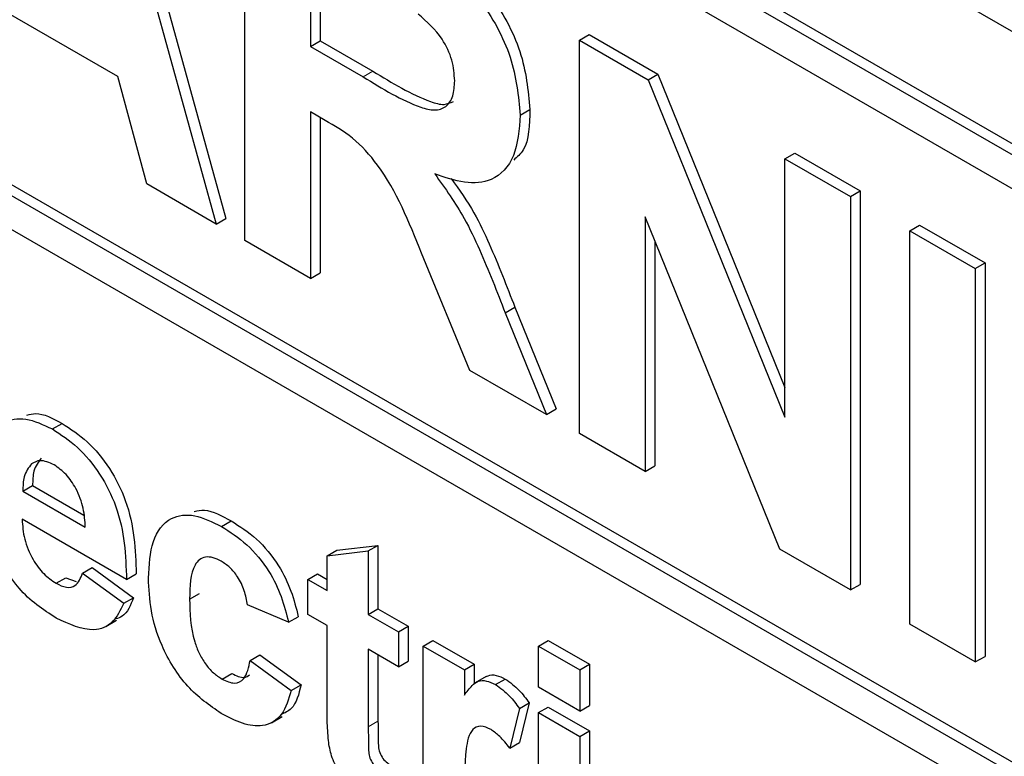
# Paper-space layout 'Blatt4' of a CAD drawing. Header units: millimetres. Extents: x 5 to 418, y 2 to 292.
# Tile 17 of 75: x 97.31 to 100.17, y 184.13 to 186.27. Entities that reach past the tile are written whole.
import ezdxf

# ---------------------------------------------------------------- set-up
doc = ezdxf.new("R2010")
doc.units = ezdxf.units.MM

psp = doc.layouts.new('Blatt4')

# ---------------------------------------------------------------- linework, layer by layer
at = {"color": 7, "linetype": 'Continuous', "lineweight": 25}
for p, q in [((89.2494, 192.5543), (103.533, 184.3086)), ((103.434, 184.0065), (89.2918, 192.1705)), ((103.4622, 184.0228), (89.3201, 192.1869)), ((103.434, 183.9085), (92.9122, 189.9825)), ((92.9122, 188.2843), (103.632, 182.096)), ((92.9405, 188.3007), (103.632, 182.1286)), ((103.632, 181.998), (92.9122, 188.1864)), ((97.5362, 187.0519), (97.9122, 185.6916)), ((97.5079, 187.0355), (97.8839, 185.6753)), ((97.9672, 185.6273), (97.9672, 186.7704)), ((98.1576, 186.47), (98.1576, 186.1915)), ((98.1859, 186.4537), (98.1859, 186.2079)), ((97.5986, 186.1039), (97.2186, 186.3232)), ((98.9389, 186.2095), (98.9672, 186.2258)), ((98.9672, 186.2258), (99.1661, 186.111)), ((98.1576, 186.1915), (98.1859, 186.2079)), ((98.1576, 186.1915), (98.3109, 186.103)), ((98.1859, 186.2079), (98.3391, 186.1194)), ((98.9389, 185.0663), (98.9389, 186.2095)), ((98.9389, 186.2095), (99.1378, 186.0947)), ((99.1378, 186.0947), (99.1661, 186.111)), ((99.1661, 186.111), (99.5354, 185.2001)), ((97.6821, 185.7919), (97.5986, 186.1039)), ((99.1378, 186.0947), (99.5354, 185.114)), ((98.2002, 185.9764), (98.1576, 186.001)), ((98.1576, 186.001), (98.1576, 185.5174)), ((98.7668, 185.9921), (98.7951, 186.0085)), ((98.1859, 185.9847), (98.1859, 185.5337)), ((99.5354, 185.8651), (99.5637, 185.8814)), ((99.5637, 185.8814), (99.754, 185.7715)), ((99.5354, 185.114), (99.5354, 185.8651)), ((99.5354, 185.8651), (99.7258, 185.7552)), ((97.8839, 185.6753), (97.6821, 185.7919)), ((99.7258, 185.7552), (99.754, 185.7715)), ((99.754, 185.7715), (99.754, 184.6284)), ((99.7258, 185.7552), (99.7258, 184.6121)), ((97.8839, 185.6753), (97.9122, 185.6916)), ((99.5209, 184.7303), (99.1292, 185.6961)), ((99.1292, 185.6961), (99.1292, 184.9564)), ((99.8979, 185.6559), (99.9261, 185.6722)), ((99.8979, 184.5127), (99.8979, 185.6559)), ((99.8979, 185.6559), (100.0882, 185.546)), ((99.9261, 185.6722), (100.1165, 185.5623)), ((98.1576, 185.5174), (97.9672, 185.6273)), ((99.1575, 185.6263), (99.1575, 184.9727)), ((98.6204, 185.2502), (98.4796, 185.5909)), ((100.0882, 185.546), (100.1165, 185.5623)), ((100.1165, 185.5623), (100.1165, 184.4191)), ((98.1576, 185.5174), (98.1859, 185.5337)), ((100.0882, 185.546), (100.0882, 184.4028)), ((98.7229, 185.4172), (98.7512, 185.4335)), ((98.7512, 185.4335), (98.8712, 185.138)), ((98.7229, 185.4172), (98.8429, 185.1217)), ((98.8429, 185.1217), (98.6204, 185.2502)), ((98.8429, 185.1217), (98.8712, 185.138)), ((97.4081, 185.0799), (97.4364, 185.0962)), ((99.1292, 184.9564), (98.9389, 185.0663)), ((99.1292, 184.9564), (99.1575, 184.9727)), ((97.3223, 184.8991), (97.3506, 184.9154)), ((97.3506, 184.9154), (97.4997, 184.8293)), ((97.3223, 184.8991), (97.5037, 184.7944)), ((97.6234, 184.6424), (97.3202, 184.8174)), ((97.8992, 184.7964), (97.9275, 184.8127)), ((98.234, 184.7279), (98.3537, 184.7417)), ((98.3254, 184.7254), (98.3537, 184.7417)), ((98.3537, 184.7417), (98.3537, 184.5574)), ((98.2057, 184.7115), (98.234, 184.7279)), ((98.2057, 184.7115), (98.3254, 184.7254)), ((98.2057, 184.6102), (98.2057, 184.7115)), ((98.3254, 184.7254), (98.3254, 184.5411)), ((99.7258, 184.6121), (99.5209, 184.7303)), ((97.4957, 184.6608), (97.524, 184.6771)), ((97.524, 184.6771), (97.6437, 184.5896)), ((97.4189, 184.6314), (97.4472, 184.6478)), ((97.4472, 184.6478), (97.477, 184.6364)), ((97.4957, 184.6608), (97.6154, 184.5733)), ((97.6234, 184.6424), (97.6516, 184.6587)), ((98.1499, 184.6424), (98.1782, 184.6588)), ((98.1782, 184.6588), (98.2057, 184.6429)), ((98.1499, 184.5411), (98.1499, 184.6424)), ((98.1499, 184.6424), (98.2057, 184.6102)), ((99.7258, 184.6121), (99.754, 184.6284)), ((97.6154, 184.5733), (97.6437, 184.5896)), ((97.8068, 184.5857), (97.8351, 184.602)), ((98.094, 184.5181), (97.9744, 184.5687)), ((98.094, 184.5181), (98.1223, 184.5344)), ((98.2057, 184.5089), (98.1499, 184.5411)), ((98.3254, 184.5411), (98.3537, 184.5574)), ((98.3254, 184.5411), (98.4131, 184.4905)), ((98.3537, 184.5574), (98.4414, 184.5068)), ((97.5629, 184.5057), (97.5947, 184.5241)), ((98.2057, 184.2763), (98.2057, 184.5089)), ((98.4131, 184.4905), (98.4414, 184.5068)), ((98.4414, 184.5068), (98.4414, 184.4055)), ((100.0882, 184.4028), (99.8979, 184.5127)), ((98.4131, 184.4905), (98.4131, 184.3891)), ((98.4849, 184.449), (98.5132, 184.4653)), ((98.4849, 183.9239), (98.4849, 184.449)), ((98.4849, 184.449), (98.6046, 184.3799)), ((98.5132, 184.4653), (98.6329, 184.3963)), ((98.82, 184.449), (98.8483, 184.4654)), ((98.82, 184.449), (98.9397, 184.38)), ((98.82, 184.3293), (98.82, 184.449)), ((98.8483, 184.4654), (98.968, 184.3963)), ((97.9824, 184.4075), (98.0106, 184.4238)), ((98.0106, 184.4238), (98.1303, 184.3363)), ((98.4131, 184.3891), (98.3254, 184.4398)), ((98.3254, 184.4398), (98.3254, 184.2141)), ((98.3537, 184.4235), (98.3537, 184.2304)), ((100.0882, 184.4028), (100.1165, 184.4191)), ((97.9824, 184.4075), (98.102, 184.32)), ((98.4131, 184.3891), (98.4414, 184.4055)), ((98.6046, 184.3799), (98.6329, 184.3963)), ((98.6329, 184.3963), (98.6329, 184.3384)), ((98.9397, 184.38), (98.968, 184.3963)), ((98.968, 184.3963), (98.968, 184.2765)), ((97.9008, 184.3532), (97.9291, 184.3696)), ((98.6046, 184.3799), (98.6046, 184.3067)), ((98.6678, 184.3604), (98.636, 184.3421)), ((98.9397, 184.38), (98.9397, 184.2602)), ((98.102, 184.32), (98.1303, 184.3363)), ((98.695, 184.337), (98.7233, 184.3533)), ((98.9397, 184.2602), (98.82, 184.3293)), ((98.7642, 184.268), (98.7924, 184.2843)), ((98.7924, 184.2843), (98.7645, 184.169)), ((98.9397, 184.2602), (98.968, 184.2765)), ((98.7642, 184.268), (98.7362, 184.1527)), ((98.82, 184.2556), (98.8483, 184.2719)), ((98.82, 183.7305), (98.82, 184.2556)), ((98.82, 184.2556), (98.9397, 184.1865)), ((98.8483, 184.2719), (98.968, 184.2028)), ((98.044, 184.226), (98.0758, 184.2444)), ((98.9397, 184.1865), (98.968, 184.2028)), ((98.968, 184.2028), (98.968, 183.6777)), ((98.7362, 184.1527), (98.7645, 184.169)), ((98.9397, 184.1865), (98.9397, 183.6614))]:
    psp.add_line(p, q, dxfattribs=at)
at = {"color": 7, "linetype": 'Continuous', "lineweight": 18}
for p, q in [((98.3109, 186.103), (98.3391, 186.1194)), ((98.3254, 184.2141), (98.3537, 184.2304))]:
    psp.add_line(p, q, dxfattribs=at)
at = {"color": 7, "linetype": 'Continuous', "lineweight": 25}
for points, knots in [([(98.4109, 186.5469), (98.4559, 186.5201), (98.5455, 186.4668), (98.6601, 186.3732), (98.73, 186.2646), (98.7816, 186.1474), (98.7897, 186.064), (98.7951, 186.0085)], [0, 0, 0, 0, 0.251138, 0.500538, 0.625743, 0.751054, 1, 1, 1, 1]), ([(98.3826, 186.5306), (98.4276, 186.5038), (98.5172, 186.4504), (98.6318, 186.3569), (98.7017, 186.2483), (98.7533, 186.1311), (98.7614, 186.0476), (98.7668, 185.9921)], [0, 0, 0, 0, 0.251138, 0.500538, 0.625743, 0.751054, 1, 1, 1, 1]), ([(98.5764, 186.0919), (98.5751, 186.1114), (98.5724, 186.1501), (98.5362, 186.2274), (98.4955, 186.2635), (98.4707, 186.2856)], [0, 0, 0, 0, 0.281084, 0.561281, 1, 1, 1, 1]), ([(98.3391, 186.1194), (98.3948, 186.0855), (98.4644, 186.0432), (98.5452, 186.019), (98.5643, 186.0278), (98.5729, 186.0318)], [0, 0, 0, 0, 0.687726, 0.859085, 1, 1, 1, 1]), ([(98.3109, 186.103), (98.3669, 186.0685), (98.4369, 186.0253), (98.5187, 186.0032), (98.5525, 186.0139), (98.5737, 186.045), (98.5755, 186.0763), (98.5764, 186.0919)], [0, 0, 0, 0, 0.500908, 0.625718, 0.750365, 0.875021, 1, 1, 1, 1]), ([(98.7668, 185.9921), (98.7635, 185.9499), (98.757, 185.8655), (98.6926, 185.7984), (98.6066, 185.7906), (98.5479, 185.8109), (98.5185, 185.821)], [0, 0, 0, 0, 0.279943, 0.558974, 0.779184, 1, 1, 1, 1]), ([(98.7951, 186.0085), (98.7938, 185.9636), (98.792, 185.8997), (98.7578, 185.8701), (98.7477, 185.8613)], [0, 0, 0, 0, 0.702184, 1, 1, 1, 1]), ([(98.4796, 185.5909), (98.444, 185.6809), (98.3944, 185.8059), (98.2804, 185.9311), (98.227, 185.9612), (98.2002, 185.9764)], [0, 0, 0, 0, 0.560986, 0.779305, 1, 1, 1, 1]), ([(98.5185, 185.821), (98.5487, 185.7788), (98.5984, 185.7092), (98.6492, 185.6011), (98.6875, 185.5094), (98.7111, 185.448), (98.7229, 185.4172)], [0, 0, 0, 0, 0.339561, 0.559573, 0.779778, 1, 1, 1, 1]), ([(98.5664, 185.8077), (98.5895, 185.7751), (98.6321, 185.715), (98.6774, 185.6174), (98.7158, 185.5258), (98.7394, 185.4643), (98.7512, 185.4335)], [0, 0, 0, 0, 0.283889, 0.522448, 0.761214, 1, 1, 1, 1]), ([(97.2005, 184.924), (97.2026, 184.9615), (97.2067, 185.0361), (97.2568, 185.1015), (97.3294, 185.117), (97.3819, 185.0923), (97.4081, 185.0799)], [0, 0, 0, 0, 0.280671, 0.559803, 0.779762, 1, 1, 1, 1]), ([(97.3343, 185.1202), (97.3425, 185.1224), (97.372, 185.1305), (97.4094, 185.1106), (97.4364, 185.0962)], [0, 0, 0, 0, 0.280478, 1, 1, 1, 1]), ([(97.4081, 185.0799), (97.4328, 185.0637), (97.4821, 185.0313), (97.5486, 184.9511), (97.6173, 184.8126), (97.6209, 184.7125), (97.6234, 184.6424)], [0, 0, 0, 0, 0.187375, 0.374305, 0.561262, 1, 1, 1, 1]), ([(97.4364, 185.0962), (97.461, 185.08), (97.5103, 185.0477), (97.5769, 184.9674), (97.6456, 184.8289), (97.6492, 184.7289), (97.6516, 184.6587)], [0, 0, 0, 0, 0.187375, 0.374305, 0.561262, 1, 1, 1, 1]), ([(97.376, 184.995), (97.3674, 184.9838), (97.3518, 184.9637), (97.351, 184.9302), (97.3506, 184.9154)], [0, 0, 0, 0, 0.558284, 1, 1, 1, 1]), ([(97.3478, 184.9787), (97.3391, 184.9675), (97.3235, 184.9474), (97.3227, 184.9139), (97.3223, 184.8991)], [0, 0, 0, 0, 0.558284, 1, 1, 1, 1]), ([(97.4135, 184.9755), (97.3993, 184.9818), (97.3739, 184.9931), (97.3557, 184.9831), (97.3478, 184.9787)], [0, 0, 0, 0, 0.558878, 1, 1, 1, 1]), ([(97.5037, 184.7944), (97.5027, 184.8124), (97.5006, 184.8482), (97.4804, 184.9036), (97.449, 184.9503), (97.4253, 184.9671), (97.4135, 184.9755)], [0, 0, 0, 0, 0.280983, 0.560279, 0.780219, 1, 1, 1, 1]), ([(97.6872, 184.6466), (97.6893, 184.6842), (97.6934, 184.7593), (97.7441, 184.8259), (97.82, 184.8354), (97.8728, 184.8094), (97.8992, 184.7964)], [0, 0, 0, 0, 0.280707, 0.559643, 0.779504, 1, 1, 1, 1]), ([(97.8201, 184.8404), (97.8298, 184.8424), (97.8614, 184.849), (97.9004, 184.8276), (97.9275, 184.8127)], [0, 0, 0, 0, 0.305493, 1, 1, 1, 1]), ([(97.3202, 184.8174), (97.3216, 184.7986), (97.3242, 184.761), (97.3479, 184.7033), (97.382, 184.6568), (97.4066, 184.6399), (97.4189, 184.6314)], [0, 0, 0, 0, 0.280701, 0.559805, 0.779805, 1, 1, 1, 1]), ([(97.8992, 184.7964), (97.9239, 184.7806), (97.9733, 184.7491), (98.0361, 184.6742), (98.0753, 184.5925), (98.0878, 184.5429), (98.094, 184.5181)], [0, 0, 0, 0, 0.280457, 0.559337, 0.779383, 1, 1, 1, 1]), ([(97.9275, 184.8127), (97.9522, 184.7969), (98.0016, 184.7655), (98.0644, 184.6906), (98.1036, 184.6088), (98.1161, 184.5592), (98.1223, 184.5344)], [0, 0, 0, 0, 0.280457, 0.559337, 0.779383, 1, 1, 1, 1]), ([(97.4192, 184.53), (97.3811, 184.5551), (97.3132, 184.5999), (97.2659, 184.6827), (97.2452, 184.7191)], [0, 0, 0, 0, 0.560391, 1, 1, 1, 1]), ([(97.8982, 184.6956), (97.8903, 184.6996), (97.8744, 184.7076), (97.8524, 184.7089), (97.8344, 184.701), (97.8087, 184.669), (97.8077, 184.6227), (97.8068, 184.5857)], [0, 0, 0, 0, 0.125319, 0.250544, 0.375796, 0.501063, 1, 1, 1, 1]), ([(97.9744, 184.5687), (97.9721, 184.5823), (97.9677, 184.6094), (97.9489, 184.6489), (97.9238, 184.679), (97.9067, 184.6901), (97.8982, 184.6956)], [0, 0, 0, 0, 0.2805608, 0.5596483, 0.7796002, 1, 1, 1, 1]), ([(97.4189, 184.6314), (97.4291, 184.6265), (97.4494, 184.6167), (97.4809, 184.6231), (97.4901, 184.6465), (97.4957, 184.6608)], [0, 0, 0, 0, 0.280682, 0.560525, 1, 1, 1, 1]), ([(97.8983, 184.2533), (97.8647, 184.2766), (97.7976, 184.323), (97.7246, 184.4414), (97.6913, 184.5533), (97.6886, 184.6154), (97.6872, 184.6466)], [0, 0, 0, 0, 0.279707, 0.558485, 0.778934, 1, 1, 1, 1]), ([(97.6437, 184.5896), (97.6352, 184.5677), (97.6239, 184.5386), (97.5988, 184.5301), (97.5927, 184.5281)], [0, 0, 0, 0, 0.753376, 1, 1, 1, 1]), ([(97.6154, 184.5733), (97.6058, 184.5533), (97.5868, 184.5134), (97.5196, 184.4842), (97.4572, 184.5126), (97.4192, 184.53)], [0, 0, 0, 0, 0.281013, 0.5613138, 1, 1, 1, 1]), ([(97.8068, 184.5857), (97.8076, 184.5452), (97.8086, 184.4946), (97.8334, 184.4282), (97.8519, 184.3968), (97.8753, 184.3701), (97.8923, 184.3589), (97.9008, 184.3532)], [0, 0, 0, 0, 0.499313, 0.62455, 0.749763, 0.874784, 1, 1, 1, 1]), ([(97.9008, 184.3532), (97.9134, 184.3475), (97.9383, 184.3361), (97.9719, 184.355), (97.9784, 184.3875), (97.9824, 184.4075)], [0, 0, 0, 0, 0.28016, 0.558978, 1, 1, 1, 1]), ([(97.9291, 184.3696), (97.942, 184.3631), (97.9626, 184.3528), (97.9761, 184.3622), (97.9812, 184.3658)], [0, 0, 0, 0, 0.628112, 1, 1, 1, 1]), ([(98.6683, 184.3596), (98.6699, 184.3609), (98.6773, 184.3666), (98.6966, 184.3659), (98.7144, 184.3575), (98.7233, 184.3533)], [0, 0, 0, 0, 0.1194144, 0.5595521, 1, 1, 1, 1]), ([(98.1303, 184.3363), (98.1237, 184.3095), (98.1136, 184.2686), (98.083, 184.2548), (98.0725, 184.25)], [0, 0, 0, 0, 0.655166, 1, 1, 1, 1]), ([(98.6046, 184.3067), (98.6116, 184.3163), (98.6232, 184.3323), (98.6437, 184.3488), (98.6681, 184.3499), (98.686, 184.3413), (98.695, 184.337)], [0, 0, 0, 0, 0.340514, 0.560535, 0.78019, 1, 1, 1, 1]), ([(98.695, 184.337), (98.7091, 184.327), (98.7342, 184.3091), (98.755, 184.2805), (98.7642, 184.268)], [0, 0, 0, 0, 0.559042, 1, 1, 1, 1]), ([(98.7233, 184.3533), (98.7373, 184.3433), (98.7625, 184.3254), (98.7833, 184.2969), (98.7924, 184.2843)], [0, 0, 0, 0, 0.559042, 1, 1, 1, 1]), ([(98.102, 184.32), (98.0944, 184.2948), (98.0793, 184.2446), (98.0255, 184.2122), (97.9609, 184.2207), (97.9192, 184.2425), (97.8983, 184.2533)], [0, 0, 0, 0, 0.280244, 0.559157, 0.779326, 1, 1, 1, 1]), ([(98.2096, 184.1746), (98.2082, 184.1939), (98.2056, 184.2285), (98.2057, 184.2617), (98.2057, 184.2763)], [0, 0, 0, 0, 0.559821, 1, 1, 1, 1]), ([(98.3537, 184.2304), (98.3539, 184.209), (98.3541, 184.1822), (98.355, 184.1492), (98.362, 184.1306), (98.3739, 184.1143), (98.3832, 184.1079), (98.3878, 184.1048)], [0, 0, 0, 0, 0.501041, 0.626248, 0.751082, 0.875377, 1, 1, 1, 1]), ([(98.3254, 184.2141), (98.3256, 184.1927), (98.3259, 184.1659), (98.3267, 184.1329), (98.3337, 184.1143), (98.3456, 184.0979), (98.3549, 184.0916), (98.3595, 184.0884)], [0, 0, 0, 0, 0.501041, 0.626248, 0.751082, 0.875377, 1, 1, 1, 1]), ([(98.6819, 184.2063), (98.6715, 184.2111), (98.6507, 184.2207), (98.6191, 184.2043), (98.604, 184.1289), (98.6044, 184.058), (98.6046, 184.0106)], [0, 0, 0, 0, 0.124672, 0.248774, 0.498061, 1, 1, 1, 1]), ([(98.7362, 184.1527), (98.7268, 184.1648), (98.71, 184.1864), (98.6905, 184.2002), (98.6819, 184.2063)], [0, 0, 0, 0, 0.5602943, 1, 1, 1, 1]), ([(98.3249, 184.0071), (98.3099, 184.017), (98.2801, 184.0367), (98.2407, 184.0797), (98.2166, 184.1303), (98.2119, 184.1598), (98.2096, 184.1746)], [0, 0, 0, 0, 0.280585, 0.56042, 0.779437, 1, 1, 1, 1])]:
    psp.add_open_spline(points, degree=3, knots=knots, dxfattribs=at)

doc.saveas('drawing.dxf')
